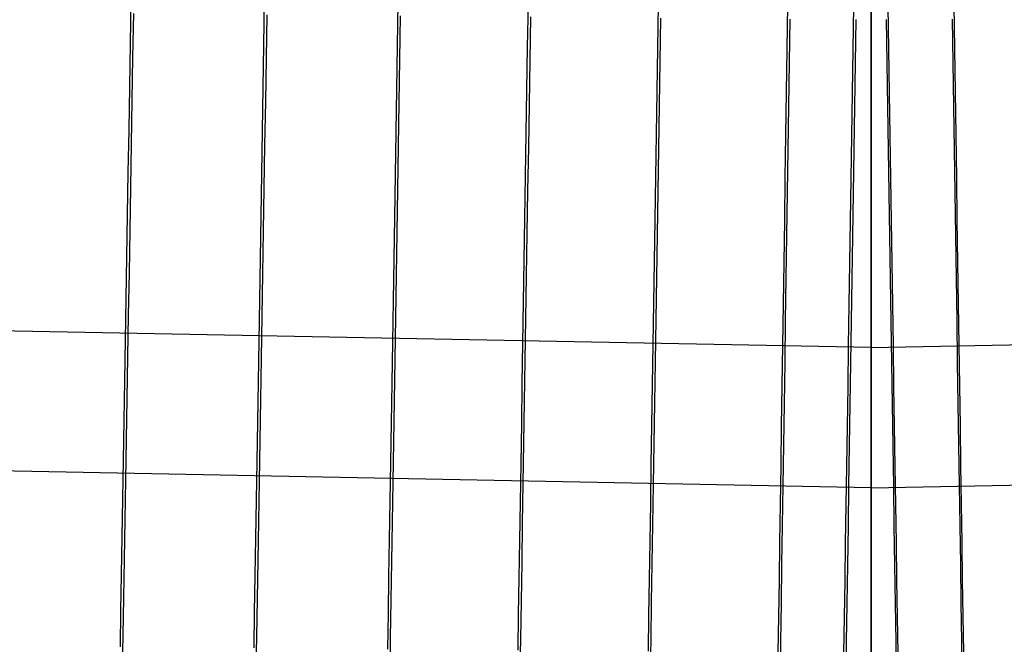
# Model space of a CAD drawing. Extents: x -1634 to -184, y -278 to 263.
# Tile 16 of 242: x -1386.4 to -1378.69, y -273.52 to -268.63. Entities that reach past the tile are written whole.
import ezdxf

# ---------------------------------------------------------------- set-up
doc = ezdxf.new("R2010")
doc.units = 0
doc.layers.add('PREDEFINITO', color=7, linetype='CONTINUOUS')

msp = doc.modelspace()

# ---------------------------------------------------------------- linework, layer by layer
at = {"layer": 'PREDEFINITO'}
for p, q in [((-1379.7381, -268.627, 400.1276), (-1379.7381, -263.6294, 400.0148)), ((-1379.7381, -268.627, 400.1276), (-1379.7381, -263.6294, 400.0148)), ((-1385.5332, -268.8133, 450.0514), (-1385.5275, -268.4735, 450.0845)), ((-1384.4889, -268.8226, 450.0516), (-1384.4833, -268.4828, 450.0847)), ((-1383.4436, -268.8316, 450.0518), (-1383.4381, -268.4918, 450.0849)), ((-1382.4251, -268.8401, 450.052), (-1382.4196, -268.5003, 450.0851)), ((-1381.4064, -268.8484, 450.0522), (-1381.401, -268.5086, 450.0853)), ((-1380.3935, -268.8563, 450.0524), (-1380.3884, -268.5165, 450.0854)), ((-1379.8774, -268.8604, 450.0525), (-1379.8721, -268.5206, 450.0855)), ((-1379.5988, -268.8604, 450.0525), (-1379.6041, -268.5206, 450.0855)), ((-1379.0827, -268.8563, 450.0524), (-1379.0878, -268.5165, 450.0854)), ((-1385.5103, -268.5788, 400.1266), (-1385.516, -268.92, 400.1401)), ((-1384.4665, -268.5881, 400.1268), (-1384.4721, -268.9293, 400.1403)), ((-1383.4216, -268.5971, 400.127), (-1383.4271, -268.9383, 400.1405)), ((-1379.7381, -268.5218, 450.0856), (-1379.7381, -268.8616, 450.0525)), ((-1379.7381, -268.5218, 450.0856), (-1379.7381, -268.8616, 450.0525)), ((-1382.4034, -268.6056, 400.1272), (-1382.4088, -268.9468, 400.1407)), ((-1381.385, -268.6139, 400.1274), (-1381.3903, -268.955, 400.1409)), ((-1380.3732, -268.6218, 400.1275), (-1380.3783, -268.963, 400.1411)), ((-1379.8564, -268.6259, 400.1276), (-1379.8616, -268.967, 400.1412)), ((-1379.7381, -268.9682, 400.1412), (-1379.7381, -268.627, 400.1276)), ((-1379.7381, -268.9682, 400.1412), (-1379.7381, -268.627, 400.1276)), ((-1379.6198, -268.6259, 400.1276), (-1379.6146, -268.967, 400.1412)), ((-1379.103, -268.6218, 400.1275), (-1379.0979, -268.963, 400.1411)), ((-1385.5389, -269.1517, 450.0068), (-1385.5332, -268.8133, 450.0514)), ((-1384.4945, -269.1611, 450.007), (-1384.4889, -268.8226, 450.0516)), ((-1383.4491, -269.1701, 450.0072), (-1383.4436, -268.8316, 450.0518)), ((-1382.4304, -269.1786, 450.0074), (-1382.4251, -268.8401, 450.052)), ((-1381.4117, -269.1868, 450.0076), (-1381.4064, -268.8484, 450.0522)), ((-1380.3986, -269.1948, 450.0077), (-1380.3935, -268.8563, 450.0524)), ((-1379.8826, -269.1989, 450.0078), (-1379.8774, -268.8604, 450.0525)), ((-1379.7381, -268.8616, 450.0525), (-1379.7381, -269.2002, 450.0079)), ((-1379.7381, -268.8616, 450.0525), (-1379.7381, -269.2002, 450.0079)), ((-1379.5936, -269.1989, 450.0078), (-1379.5988, -268.8604, 450.0525)), ((-1379.0776, -269.1948, 450.0077), (-1379.0827, -268.8563, 450.0524)), ((-1385.516, -268.92, 400.1401), (-1385.5217, -269.2604, 400.1653)), ((-1384.4721, -268.9293, 400.1403), (-1384.4777, -269.2698, 400.1655)), ((-1383.4271, -268.9383, 400.1405), (-1383.4326, -269.2788, 400.1657)), ((-1382.4088, -268.9468, 400.1407), (-1382.4142, -269.2873, 400.1659)), ((-1381.3903, -268.955, 400.1409), (-1381.3957, -269.2955, 400.1661)), ((-1380.3783, -268.963, 400.1411), (-1380.3834, -269.3035, 400.1663)), ((-1379.8616, -268.967, 400.1412), (-1379.8669, -269.3075, 400.1664)), ((-1379.7381, -269.3087, 400.1664), (-1379.7381, -268.9682, 400.1412)), ((-1379.7381, -269.3087, 400.1664), (-1379.7381, -268.9682, 400.1412)), ((-1379.6146, -268.967, 400.1412), (-1379.6093, -269.3075, 400.1664)), ((-1379.0979, -268.963, 400.1411), (-1379.0928, -269.3035, 400.1663)), ((-1385.5445, -269.4885, 449.9506), (-1385.5389, -269.1517, 450.0068)), ((-1384.5, -269.4978, 449.9508), (-1384.4945, -269.1611, 450.007)), ((-1383.4545, -269.5068, 449.951), (-1383.4491, -269.1701, 450.0072)), ((-1382.4358, -269.5153, 449.9512), (-1382.4304, -269.1786, 450.0074)), ((-1381.4169, -269.5236, 449.9514), (-1381.4117, -269.1868, 450.0076)), ((-1380.4036, -269.5316, 449.9516), (-1380.3986, -269.1948, 450.0077)), ((-1379.8878, -269.5356, 449.9517), (-1379.8826, -269.1989, 450.0078)), ((-1379.7381, -269.2002, 450.0079), (-1379.7381, -269.537, 449.9517)), ((-1379.7381, -269.2002, 450.0079), (-1379.7381, -269.537, 449.9517)), ((-1379.5884, -269.5356, 449.9517), (-1379.5936, -269.1989, 450.0078)), ((-1379.0726, -269.5316, 449.9516), (-1379.0776, -269.1948, 450.0077)), ((-1385.5217, -269.2604, 400.1653), (-1385.5275, -269.5998, 400.2021)), ((-1384.4777, -269.2698, 400.1655), (-1384.4833, -269.6092, 400.2023)), ((-1383.4326, -269.2788, 400.1657), (-1383.4381, -269.6182, 400.2025)), ((-1382.4142, -269.2873, 400.1659), (-1382.4196, -269.6267, 400.2027)), ((-1381.3957, -269.2955, 400.1661), (-1381.401, -269.6349, 400.2029)), ((-1380.3834, -269.3035, 400.1663), (-1380.3884, -269.6429, 400.2031)), ((-1379.8669, -269.3075, 400.1664), (-1379.8721, -269.6469, 400.2031)), ((-1379.7381, -269.6482, 400.2032), (-1379.7381, -269.3087, 400.1664)), ((-1379.7381, -269.6482, 400.2032), (-1379.7381, -269.3087, 400.1664)), ((-1379.6093, -269.3075, 400.1664), (-1379.6041, -269.6469, 400.2031)), ((-1379.0928, -269.3035, 400.1663), (-1379.0878, -269.6429, 400.2031)), ((-1385.5501, -269.8231, 449.883), (-1385.5445, -269.4885, 449.9506)), ((-1384.5055, -269.8325, 449.8832), (-1384.5, -269.4978, 449.9508)), ((-1383.4599, -269.8415, 449.8834), (-1383.4545, -269.5068, 449.951)), ((-1382.4411, -269.85, 449.8836), (-1382.4358, -269.5153, 449.9512)), ((-1381.4222, -269.8582, 449.8837), (-1381.4169, -269.5236, 449.9514)), ((-1380.4086, -269.8662, 449.8839), (-1380.4036, -269.5316, 449.9516)), ((-1379.8929, -269.8703, 449.884), (-1379.8878, -269.5356, 449.9517)), ((-1379.7381, -269.537, 449.9517), (-1379.7381, -269.8717, 449.8841)), ((-1379.7381, -269.537, 449.9517), (-1379.7381, -269.8717, 449.8841)), ((-1379.5833, -269.8703, 449.884), (-1379.5884, -269.5356, 449.9517)), ((-1379.0676, -269.8662, 449.8839), (-1379.0726, -269.5316, 449.9516)), ((-1385.5275, -269.5998, 400.2021), (-1385.5332, -269.9378, 400.2504)), ((-1384.4833, -269.6092, 400.2023), (-1384.4889, -269.9471, 400.2507)), ((-1383.4381, -269.6182, 400.2025), (-1383.4436, -269.9561, 400.2509)), ((-1382.4196, -269.6267, 400.2027), (-1382.4251, -269.9646, 400.251)), ((-1381.401, -269.6349, 400.2029), (-1381.4064, -269.9729, 400.2512)), ((-1380.3884, -269.6429, 400.2031), (-1380.3935, -269.9808, 400.2514)), ((-1379.8721, -269.6469, 400.2031), (-1379.8774, -269.9849, 400.2515)), ((-1379.7381, -269.9862, 400.2515), (-1379.7381, -269.6482, 400.2032)), ((-1379.7381, -269.9862, 400.2515), (-1379.7381, -269.6482, 400.2032)), ((-1379.6041, -269.6469, 400.2031), (-1379.5988, -269.9849, 400.2515)), ((-1379.0878, -269.6429, 400.2031), (-1379.0827, -269.9808, 400.2514)), ((-1385.5557, -270.1553, 449.8039), (-1385.5501, -269.8231, 449.883)), ((-1384.511, -270.1646, 449.8041), (-1384.5055, -269.8325, 449.8832)), ((-1383.4652, -270.1736, 449.8043), (-1383.4599, -269.8415, 449.8834)), ((-1382.4463, -270.1821, 449.8045), (-1382.4411, -269.85, 449.8836)), ((-1381.4274, -270.1904, 449.8047), (-1381.4222, -269.8582, 449.8837)), ((-1380.4135, -270.1983, 449.8049), (-1380.4086, -269.8662, 449.8839)), ((-1379.898, -270.2024, 449.805), (-1379.8929, -269.8703, 449.884)), ((-1379.7381, -269.8717, 449.8841), (-1379.7381, -270.2038, 449.8051)), ((-1379.7381, -269.8717, 449.8841), (-1379.7381, -270.2038, 449.8051)), ((-1379.5782, -270.2024, 449.805), (-1379.5833, -269.8703, 449.884)), ((-1379.0627, -270.1983, 449.8049), (-1379.0676, -269.8662, 449.8839)), ((-1385.5332, -269.9378, 400.2504), (-1385.5389, -270.2739, 400.3103)), ((-1384.4889, -269.9471, 400.2507), (-1384.4945, -270.2832, 400.3105)), ((-1383.4436, -269.9561, 400.2509), (-1383.4491, -270.2923, 400.3107)), ((-1382.4251, -269.9646, 400.251), (-1382.4304, -270.3008, 400.3109)), ((-1381.4064, -269.9729, 400.2512), (-1381.4117, -270.309, 400.3111)), ((-1380.3935, -269.9808, 400.2514), (-1380.3986, -270.317, 400.3113)), ((-1379.0827, -269.9808, 400.2514), (-1379.0776, -270.317, 400.3113)), ((-1379.8774, -269.9849, 400.2515), (-1379.8826, -270.321, 400.3114)), ((-1379.7381, -270.3223, 400.3114), (-1379.7381, -269.9862, 400.2515)), ((-1379.7381, -270.3223, 400.3114), (-1379.7381, -269.9862, 400.2515)), ((-1379.5988, -269.9849, 400.2515), (-1379.5936, -270.321, 400.3114)), ((-1385.5612, -270.4845, 449.7136), (-1385.5557, -270.1553, 449.8039)), ((-1384.5164, -270.4938, 449.7138), (-1384.511, -270.1646, 449.8041)), ((-1383.4705, -270.5029, 449.714), (-1383.4652, -270.1736, 449.8043)), ((-1382.4516, -270.5114, 449.7142), (-1382.4463, -270.1821, 449.8045)), ((-1381.4325, -270.5196, 449.7144), (-1381.4274, -270.1904, 449.8047)), ((-1380.4184, -270.5276, 449.7146), (-1380.4135, -270.1983, 449.8049)), ((-1379.903, -270.5316, 449.7147), (-1379.898, -270.2024, 449.805)), ((-1379.7381, -270.2038, 449.8051), (-1379.7381, -270.5331, 449.7147)), ((-1379.7381, -270.2038, 449.8051), (-1379.7381, -270.5331, 449.7147)), ((-1379.5732, -270.5316, 449.7147), (-1379.5782, -270.2024, 449.805)), ((-1379.0578, -270.5276, 449.7146), (-1379.0627, -270.1983, 449.8049)), ((-1385.5389, -270.2739, 400.3103), (-1385.5445, -270.6078, 400.3816)), ((-1384.4945, -270.2832, 400.3105), (-1384.5, -270.6171, 400.3818)), ((-1383.4491, -270.2923, 400.3107), (-1383.4545, -270.6261, 400.382)), ((-1382.4304, -270.3008, 400.3109), (-1382.4358, -270.6346, 400.3822)), ((-1381.4117, -270.309, 400.3111), (-1381.4169, -270.6429, 400.3824)), ((-1380.3986, -270.317, 400.3113), (-1380.4036, -270.6508, 400.3826)), ((-1379.8826, -270.321, 400.3114), (-1379.8878, -270.6549, 400.3827)), ((-1379.7381, -270.6563, 400.3827), (-1379.7381, -270.3223, 400.3114)), ((-1379.7381, -270.6563, 400.3827), (-1379.7381, -270.3223, 400.3114)), ((-1379.5936, -270.321, 400.3114), (-1379.5884, -270.6549, 400.3827)), ((-1379.0776, -270.317, 400.3113), (-1379.0726, -270.6508, 400.3826)), ((-1379.7381, -271.194, 449.4961), (-1420.8912, -270.3981, 449.4781)), ((-1379.7381, -271.194, 449.4961), (-1338.585, -270.3981, 449.4781)), ((-1385.5666, -270.8105, 449.6121), (-1385.5612, -270.4845, 449.7136)), ((-1384.5217, -270.8198, 449.6123), (-1384.5164, -270.4938, 449.7138)), ((-1383.4758, -270.8288, 449.6125), (-1383.4705, -270.5029, 449.714)), ((-1382.4567, -270.8373, 449.6127), (-1382.4516, -270.5114, 449.7142)), ((-1381.4376, -270.8456, 449.6129), (-1381.4325, -270.5196, 449.7144)), ((-1380.4232, -270.8536, 449.6131), (-1380.4184, -270.5276, 449.7146)), ((-1379.908, -270.8576, 449.6132), (-1379.903, -270.5316, 449.7147)), ((-1379.7381, -270.5331, 449.7147), (-1379.7381, -270.8591, 449.6132)), ((-1379.7381, -270.5331, 449.7147), (-1379.7381, -270.8591, 449.6132)), ((-1379.5682, -270.8576, 449.6132), (-1379.5732, -270.5316, 449.7147)), ((-1379.053, -270.8536, 449.6131), (-1379.0578, -270.5276, 449.7146)), ((-1385.5445, -270.6078, 400.3816), (-1385.5501, -270.939, 400.4643)), ((-1384.5, -270.6171, 400.3818), (-1384.5055, -270.9484, 400.4645)), ((-1383.4545, -270.6261, 400.382), (-1383.4599, -270.9574, 400.4647)), ((-1382.4358, -270.6346, 400.3822), (-1382.4411, -270.9659, 400.4649)), ((-1381.4169, -270.6429, 400.3824), (-1381.4222, -270.9741, 400.4651)), ((-1380.4036, -270.6508, 400.3826), (-1380.4086, -270.9821, 400.4653)), ((-1379.8878, -270.6549, 400.3827), (-1379.8929, -270.9862, 400.4654)), ((-1379.7381, -270.9876, 400.4654), (-1379.7381, -270.6563, 400.3827)), ((-1379.7381, -270.9876, 400.4654), (-1379.7381, -270.6563, 400.3827)), ((-1379.5884, -270.6549, 400.3827), (-1379.5833, -270.9862, 400.4654)), ((-1379.0726, -270.6508, 400.3826), (-1379.0676, -270.9821, 400.4653)), ((-1385.572, -271.1328, 449.4995), (-1385.5666, -270.8105, 449.6121)), ((-1384.527, -271.1421, 449.4997), (-1384.5217, -270.8198, 449.6123)), ((-1383.481, -271.1511, 449.4999), (-1383.4758, -270.8288, 449.6125)), ((-1382.4618, -271.1596, 449.5001), (-1382.4567, -270.8373, 449.6127)), ((-1381.4426, -271.1679, 449.5003), (-1381.4376, -270.8456, 449.6129)), ((-1380.428, -271.1759, 449.5005), (-1380.4232, -270.8536, 449.6131)), ((-1379.913, -271.1799, 449.5006), (-1379.908, -270.8576, 449.6132)), ((-1379.7381, -270.8591, 449.6132), (-1379.7381, -271.1815, 449.5007)), ((-1379.7381, -270.8591, 449.6132), (-1379.7381, -271.1815, 449.5007)), ((-1379.5632, -271.1799, 449.5006), (-1379.5682, -270.8576, 449.6132)), ((-1379.0482, -271.1759, 449.5005), (-1379.053, -270.8536, 449.6131)), ((-1385.5501, -270.939, 400.4643), (-1385.5557, -271.2673, 400.5582)), ((-1384.5055, -270.9484, 400.4645), (-1384.511, -271.2766, 400.5585)), ((-1383.4599, -270.9574, 400.4647), (-1383.4652, -271.2856, 400.5587)), ((-1382.4411, -270.9659, 400.4649), (-1382.4463, -271.2941, 400.5589)), ((-1381.4222, -270.9741, 400.4651), (-1381.4274, -271.3024, 400.559)), ((-1380.4086, -270.9821, 400.4653), (-1380.4135, -271.3103, 400.5592)), ((-1379.8929, -270.9862, 400.4654), (-1379.898, -271.3144, 400.5593)), ((-1379.5833, -270.9862, 400.4654), (-1379.5782, -271.3144, 400.5593)), ((-1379.0676, -270.9821, 400.4653), (-1379.0627, -271.3103, 400.5592)), ((-1379.7381, -271.3158, 400.5593), (-1379.7381, -270.9876, 400.4654)), ((-1379.7381, -271.3158, 400.5593), (-1379.7381, -270.9876, 400.4654)), ((-1385.5773, -271.4511, 449.376), (-1385.572, -271.1328, 449.4995)), ((-1384.5322, -271.4604, 449.3762), (-1384.527, -271.1421, 449.4997)), ((-1383.4861, -271.4694, 449.3764), (-1383.481, -271.1511, 449.4999)), ((-1382.4668, -271.4779, 449.3766), (-1382.4618, -271.1596, 449.5001)), ((-1381.4476, -271.4862, 449.3768), (-1381.4426, -271.1679, 449.5003)), ((-1380.4327, -271.4942, 449.377), (-1380.428, -271.1759, 449.5005)), ((-1379.9178, -271.4982, 449.3771), (-1379.913, -271.1799, 449.5006)), ((-1379.7381, -271.1815, 449.5007), (-1379.7381, -271.4998, 449.3771)), ((-1379.7381, -271.1815, 449.5007), (-1379.7381, -271.4998, 449.3771)), ((-1379.5584, -271.4982, 449.3771), (-1379.5632, -271.1799, 449.5006)), ((-1379.0435, -271.4942, 449.377), (-1379.0482, -271.1759, 449.5005)), ((-1385.5557, -271.2673, 400.5582), (-1385.5612, -271.5921, 400.6633)), ((-1384.511, -271.2766, 400.5585), (-1384.5164, -271.6014, 400.6636)), ((-1383.4652, -271.2856, 400.5587), (-1383.4705, -271.6104, 400.6638)), ((-1382.4463, -271.2941, 400.5589), (-1382.4516, -271.6189, 400.6639)), ((-1381.4274, -271.3024, 400.559), (-1381.4325, -271.6272, 400.6641)), ((-1380.4135, -271.3103, 400.5592), (-1380.4184, -271.6352, 400.6643)), ((-1379.898, -271.3144, 400.5593), (-1379.903, -271.6392, 400.6644)), ((-1379.7381, -271.6407, 400.6644), (-1379.7381, -271.3158, 400.5593)), ((-1379.7381, -271.6407, 400.6644), (-1379.7381, -271.3158, 400.5593)), ((-1379.5782, -271.3144, 400.5593), (-1379.5732, -271.6392, 400.6644)), ((-1379.0627, -271.3103, 400.5592), (-1379.0578, -271.6352, 400.6643)), ((-1379.7381, -272.2911, 400.9127), (-1420.8912, -271.4951, 400.8947)), ((-1385.5825, -271.7649, 449.2417), (-1385.5773, -271.4511, 449.376)), ((-1384.5373, -271.7743, 449.2419), (-1384.5322, -271.4604, 449.3762)), ((-1383.4911, -271.7833, 449.2421), (-1383.4861, -271.4694, 449.3764)), ((-1382.4718, -271.7918, 449.2423), (-1382.4668, -271.4779, 449.3766)), ((-1381.4524, -271.8001, 449.2425), (-1381.4476, -271.4862, 449.3768)), ((-1380.4374, -271.8081, 449.2426), (-1380.4327, -271.4942, 449.377)), ((-1379.9226, -271.8121, 449.2427), (-1379.9178, -271.4982, 449.3771)), ((-1379.7381, -272.2911, 400.9127), (-1338.585, -271.4951, 400.8947)), ((-1379.7381, -271.4998, 449.3771), (-1379.7381, -271.8138, 449.2428)), ((-1379.7381, -271.4998, 449.3771), (-1379.7381, -271.8138, 449.2428)), ((-1379.5536, -271.8121, 449.2427), (-1379.5584, -271.4982, 449.3771)), ((-1379.0388, -271.8081, 449.2426), (-1379.0435, -271.4942, 449.377)), ((-1385.5612, -271.5921, 400.6633), (-1385.5666, -271.9131, 400.7795)), ((-1384.5164, -271.6014, 400.6636), (-1384.5217, -271.9225, 400.7797)), ((-1383.4705, -271.6104, 400.6638), (-1383.4758, -271.9315, 400.7799)), ((-1382.4516, -271.6189, 400.6639), (-1382.4567, -271.94, 400.7801)), ((-1381.4325, -271.6272, 400.6641), (-1381.4376, -271.9483, 400.7803)), ((-1380.4184, -271.6352, 400.6643), (-1380.4232, -271.9562, 400.7804)), ((-1379.903, -271.6392, 400.6644), (-1379.908, -271.9603, 400.7805)), ((-1379.7381, -271.9618, 400.7805), (-1379.7381, -271.6407, 400.6644)), ((-1379.7381, -271.9618, 400.7805), (-1379.7381, -271.6407, 400.6644)), ((-1379.5732, -271.6392, 400.6644), (-1379.5682, -271.9603, 400.7805)), ((-1379.0578, -271.6352, 400.6643), (-1379.053, -271.9562, 400.7804)), ((-1385.5877, -272.074, 449.0967), (-1385.5825, -271.7649, 449.2417)), ((-1384.5423, -272.0834, 449.0969), (-1384.5373, -271.7743, 449.2419)), ((-1383.4961, -272.0924, 449.0971), (-1383.4911, -271.7833, 449.2421)), ((-1382.4767, -272.1009, 449.0973), (-1382.4718, -271.7918, 449.2423)), ((-1381.4572, -272.1092, 449.0975), (-1381.4524, -271.8001, 449.2425)), ((-1380.4419, -272.1172, 449.0977), (-1380.4374, -271.8081, 449.2426)), ((-1379.9273, -272.1212, 449.0978), (-1379.9226, -271.8121, 449.2427)), ((-1379.7381, -271.8138, 449.2428), (-1379.7381, -272.1229, 449.0979)), ((-1379.7381, -271.8138, 449.2428), (-1379.7381, -272.1229, 449.0979)), ((-1379.5488, -272.1212, 449.0978), (-1379.5536, -271.8121, 449.2427)), ((-1379.0343, -272.1172, 449.0977), (-1379.0388, -271.8081, 449.2426)), ((-1385.5666, -271.9131, 400.7795), (-1385.572, -272.23, 400.9065)), ((-1384.5217, -271.9225, 400.7797), (-1384.527, -272.2394, 400.9067)), ((-1383.4758, -271.9315, 400.7799), (-1383.481, -272.2484, 400.9069)), ((-1382.4567, -271.94, 400.7801), (-1382.4618, -272.2569, 400.9071)), ((-1381.4376, -271.9483, 400.7803), (-1381.4426, -272.2652, 400.9073)), ((-1380.4232, -271.9562, 400.7804), (-1380.428, -272.2731, 400.9075)), ((-1379.908, -271.9603, 400.7805), (-1379.913, -272.2772, 400.9075)), ((-1379.7381, -272.2788, 400.9075), (-1379.7381, -271.9618, 400.7805)), ((-1379.7381, -272.2788, 400.9075), (-1379.7381, -271.9618, 400.7805)), ((-1379.5682, -271.9603, 400.7805), (-1379.5632, -272.2772, 400.9075)), ((-1379.053, -271.9562, 400.7804), (-1379.0482, -272.2731, 400.9075)), ((-1385.5927, -272.378, 448.9413), (-1385.5877, -272.074, 449.0967)), ((-1384.5473, -272.3874, 448.9415), (-1384.5423, -272.0834, 449.0969)), ((-1383.5009, -272.3964, 448.9417), (-1383.4961, -272.0924, 449.0971)), ((-1382.4815, -272.4049, 448.9419), (-1382.4767, -272.1009, 449.0973)), ((-1381.462, -272.4132, 448.9421), (-1381.4572, -272.1092, 449.0975)), ((-1380.4464, -272.4212, 448.9422), (-1380.4419, -272.1172, 449.0977)), ((-1379.932, -272.4252, 448.9423), (-1379.9273, -272.1212, 449.0978)), ((-1379.7381, -272.1229, 449.0979), (-1379.7381, -272.4269, 448.9424)), ((-1379.7381, -272.1229, 449.0979), (-1379.7381, -272.4269, 448.9424)), ((-1379.5442, -272.4252, 448.9423), (-1379.5488, -272.1212, 449.0978)), ((-1379.0298, -272.4212, 448.9422), (-1379.0343, -272.1172, 449.0977)), ((-1385.572, -272.23, 400.9065), (-1385.5773, -272.5424, 401.0442)), ((-1384.527, -272.2394, 400.9067), (-1384.5322, -272.5518, 401.0445)), ((-1383.481, -272.2484, 400.9069), (-1383.4861, -272.5608, 401.0447)), ((-1382.4618, -272.2569, 400.9071), (-1382.4668, -272.5693, 401.0448)), ((-1381.4426, -272.2652, 400.9073), (-1381.4476, -272.5776, 401.045)), ((-1380.428, -272.2731, 400.9075), (-1380.4327, -272.5855, 401.0452)), ((-1379.913, -272.2772, 400.9075), (-1379.9178, -272.5896, 401.0453)), ((-1379.7381, -272.5912, 401.0453), (-1379.7381, -272.2788, 400.9075)), ((-1379.7381, -272.5912, 401.0453), (-1379.7381, -272.2788, 400.9075)), ((-1379.5632, -272.2772, 400.9075), (-1379.5584, -272.5896, 401.0453)), ((-1379.0482, -272.2731, 400.9075), (-1379.0435, -272.5855, 401.0452)), ((-1385.5977, -272.6765, 448.7756), (-1385.5927, -272.378, 448.9413)), ((-1384.5522, -272.6859, 448.7758), (-1384.5473, -272.3874, 448.9415)), ((-1383.5057, -272.6949, 448.776), (-1383.5009, -272.3964, 448.9417)), ((-1382.4862, -272.7034, 448.7762), (-1382.4815, -272.4049, 448.9419)), ((-1381.4666, -272.7117, 448.7764), (-1381.462, -272.4132, 448.9421)), ((-1380.4508, -272.7197, 448.7765), (-1380.4464, -272.4212, 448.9422)), ((-1379.9365, -272.7237, 448.7766), (-1379.932, -272.4252, 448.9423)), ((-1379.7381, -272.4269, 448.9424), (-1379.7381, -272.7255, 448.7767)), ((-1379.7381, -272.4269, 448.9424), (-1379.7381, -272.7255, 448.7767)), ((-1379.5397, -272.7237, 448.7766), (-1379.5442, -272.4252, 448.9423)), ((-1379.0254, -272.7197, 448.7765), (-1379.0298, -272.4212, 448.9422)), ((-1385.5773, -272.5424, 401.0442), (-1385.5825, -272.8499, 401.1926)), ((-1384.5322, -272.5518, 401.0445), (-1384.5373, -272.8593, 401.1928)), ((-1383.4861, -272.5608, 401.0447), (-1383.4911, -272.8683, 401.193)), ((-1382.4668, -272.5693, 401.0448), (-1382.4718, -272.8768, 401.1932)), ((-1381.4476, -272.5776, 401.045), (-1381.4524, -272.8851, 401.1934)), ((-1380.4327, -272.5855, 401.0452), (-1380.4374, -272.893, 401.1936)), ((-1379.9178, -272.5896, 401.0453), (-1379.9226, -272.8971, 401.1937)), ((-1379.7381, -272.8987, 401.1936), (-1379.7381, -272.5912, 401.0453)), ((-1379.7381, -272.8987, 401.1936), (-1379.7381, -272.5912, 401.0453)), ((-1379.5584, -272.5896, 401.0453), (-1379.5536, -272.8971, 401.1937)), ((-1379.0435, -272.5855, 401.0452), (-1379.0388, -272.893, 401.1936)), ((-1385.6025, -272.9692, 448.5997), (-1385.5977, -272.6765, 448.7756)), ((-1384.5569, -272.9785, 448.6), (-1384.5522, -272.6859, 448.7758)), ((-1383.5104, -272.9876, 448.6002), (-1383.5057, -272.6949, 448.776)), ((-1382.4908, -272.9961, 448.6004), (-1382.4862, -272.7034, 448.7762)), ((-1381.4711, -273.0044, 448.6005), (-1381.4666, -272.7117, 448.7764)), ((-1380.4551, -273.0123, 448.6007), (-1380.4508, -272.7197, 448.7765)), ((-1379.941, -273.0164, 448.6008), (-1379.9365, -272.7237, 448.7766)), ((-1379.7381, -272.7255, 448.7767), (-1379.7381, -273.0182, 448.6009)), ((-1379.7381, -272.7255, 448.7767), (-1379.7381, -273.0182, 448.6009)), ((-1379.5352, -273.0164, 448.6008), (-1379.5397, -272.7237, 448.7766)), ((-1379.0211, -273.0123, 448.6007), (-1379.0254, -272.7197, 448.7765)), ((-1385.5825, -272.8499, 401.1926), (-1385.5877, -273.1522, 401.3514)), ((-1384.5373, -272.8593, 401.1928), (-1384.5423, -273.1615, 401.3516)), ((-1383.4911, -272.8683, 401.193), (-1383.4961, -273.1705, 401.3518)), ((-1382.4718, -272.8768, 401.1932), (-1382.4767, -273.179, 401.352)), ((-1381.4524, -272.8851, 401.1934), (-1381.4572, -273.1873, 401.3521)), ((-1380.4374, -272.893, 401.1936), (-1380.4419, -273.1953, 401.3523)), ((-1379.9226, -272.8971, 401.1937), (-1379.9273, -273.1993, 401.3524)), ((-1379.7381, -273.201, 401.3524), (-1379.7381, -272.8987, 401.1936)), ((-1379.7381, -273.201, 401.3524), (-1379.7381, -272.8987, 401.1936)), ((-1379.5536, -272.8971, 401.1937), (-1379.5488, -273.1993, 401.3524)), ((-1379.0388, -272.893, 401.1936), (-1379.0343, -273.1953, 401.3523)), ((-1385.6073, -273.2557, 448.414), (-1385.6025, -272.9692, 448.5997)), ((-1384.5616, -273.265, 448.4143), (-1384.5569, -272.9785, 448.6)), ((-1383.515, -273.2741, 448.4145), (-1383.5104, -272.9876, 448.6002)), ((-1382.4953, -273.2826, 448.4146), (-1382.4908, -272.9961, 448.6004)), ((-1381.4756, -273.2909, 448.4148), (-1381.4711, -273.0044, 448.6005)), ((-1380.4594, -273.2988, 448.415), (-1380.4551, -273.0123, 448.6007)), ((-1379.9453, -273.3029, 448.4151), (-1379.941, -273.0164, 448.6008)), ((-1379.7381, -273.0182, 448.6009), (-1379.7381, -273.3047, 448.4152)), ((-1379.7381, -273.0182, 448.6009), (-1379.7381, -273.3047, 448.4152)), ((-1379.5309, -273.3029, 448.4151), (-1379.5352, -273.0164, 448.6008)), ((-1379.0168, -273.2988, 448.415), (-1379.0211, -273.0123, 448.6007)), ((-1385.5877, -273.1522, 401.3514), (-1385.5927, -273.4488, 401.5203)), ((-1384.5423, -273.1615, 401.3516), (-1384.5473, -273.4582, 401.5206)), ((-1383.4961, -273.1705, 401.3518), (-1383.5009, -273.4672, 401.5208)), ((-1382.4767, -273.179, 401.352), (-1382.4815, -273.4757, 401.521)), ((-1381.4572, -273.1873, 401.3521), (-1381.462, -273.484, 401.5211)), ((-1380.4419, -273.1953, 401.3523), (-1380.4464, -273.492, 401.5213)), ((-1379.9273, -273.1993, 401.3524), (-1379.932, -273.496, 401.5214)), ((-1379.7381, -273.4977, 401.5214), (-1379.7381, -273.201, 401.3524)), ((-1379.7381, -273.4977, 401.5214), (-1379.7381, -273.201, 401.3524)), ((-1379.5488, -273.1993, 401.3524), (-1379.5442, -273.496, 401.5214)), ((-1379.0343, -273.1953, 401.3523), (-1379.0298, -273.492, 401.5213)), ((-1385.6119, -273.5357, 448.2187), (-1385.6073, -273.2557, 448.414)), ((-1384.5661, -273.545, 448.2189), (-1384.5616, -273.265, 448.4143)), ((-1383.5194, -273.5541, 448.2191), (-1383.515, -273.2741, 448.4145)), ((-1382.4996, -273.5626, 448.2193), (-1382.4953, -273.2826, 448.4146)), ((-1381.4799, -273.5709, 448.2195), (-1381.4756, -273.2909, 448.4148)), ((-1380.4635, -273.5788, 448.2196), (-1380.4594, -273.2988, 448.415)), ((-1379.9496, -273.5829, 448.2197), (-1379.9453, -273.3029, 448.4151)), ((-1379.7381, -273.3047, 448.4152), (-1379.7381, -273.5848, 448.2198)), ((-1379.7381, -273.3047, 448.4152), (-1379.7381, -273.5848, 448.2198)), ((-1379.5266, -273.5829, 448.2197), (-1379.5309, -273.3029, 448.4151)), ((-1379.0127, -273.5788, 448.2196), (-1379.0168, -273.2988, 448.415)), ((-1385.5927, -273.4488, 401.5203), (-1385.5977, -273.7395, 401.6994)), ((-1384.5473, -273.4582, 401.5206), (-1384.5522, -273.7489, 401.6996)), ((-1383.5009, -273.4672, 401.5208), (-1383.5057, -273.7579, 401.6998)), ((-1382.4815, -273.4757, 401.521), (-1382.4862, -273.7664, 401.7)), ((-1381.462, -273.484, 401.5211), (-1381.4666, -273.7747, 401.7002)), ((-1380.4464, -273.492, 401.5213), (-1380.4508, -273.7827, 401.7004)), ((-1379.932, -273.496, 401.5214), (-1379.9365, -273.7867, 401.7004)), ((-1379.7381, -273.7885, 401.7004), (-1379.7381, -273.4977, 401.5214)), ((-1379.7381, -273.7885, 401.7004), (-1379.7381, -273.4977, 401.5214)), ((-1379.5442, -273.496, 401.5214), (-1379.5397, -273.7867, 401.7004)), ((-1379.0298, -273.492, 401.5213), (-1379.0254, -273.7827, 401.7004))]:
    msp.add_line(p, q, dxfattribs=at)

doc.saveas('drawing.dxf')
